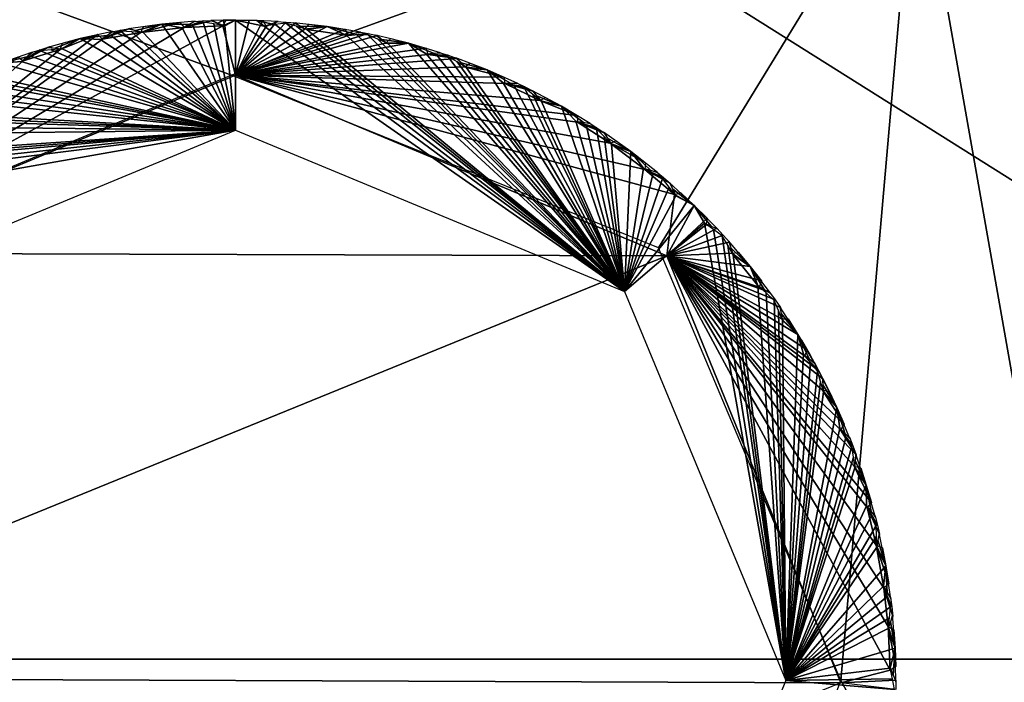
# Model space of a CAD drawing. Header units: inches. Extents: x -5.2 to 5.1, y -2.7 to 6.1.
# Tile 30 of 72: x -0.077 to 0.275, y -0.61 to -0.373. Entities that reach past the tile are written whole.
import ezdxf

# ---------------------------------------------------------------- set-up
doc = ezdxf.new("R2010")
doc.units = ezdxf.units.IN
doc.header["$LTSCALE"] = 52.148148
doc.header["$MEASUREMENT"] = 0
for name, color, linetype in [('141', 7, 'CONTINUOUS'), ('148', 7, 'CONTINUOUS'), ('238', 7, 'CONTINUOUS'), ('241', 7, 'CONTINUOUS'), ('242', 7, 'CONTINUOUS'), ('70', 7, 'CONTINUOUS'), ('793', 7, 'CONTINUOUS'), ('794', 7, 'CONTINUOUS'), ('795', 7, 'CONTINUOUS'), ('908', 7, 'CONTINUOUS'), ('909', 7, 'CONTINUOUS'), ('910', 7, 'CONTINUOUS'), ('911', 7, 'CONTINUOUS')]:
    doc.layers.add(name, color=color, linetype=linetype)

msp = doc.modelspace()

# ---------------------------------------------------------------- linework, layer by layer
at = {"layer": '141', "linetype": 'Continuous'}
for points in [[(0, -0.2557, 3.8629), (-0.88146, -0.2557, 3.76099), (-0.55007, -0.60176, 3.64518), (0, -0.2557, 3.8629)], [(0.55007, -0.60176, 3.64518), (0, -0.2557, 3.8629), (-0.55007, -0.60176, 3.64518), (0.55007, -0.60176, 3.64518)], [(0.88145, -0.2557, 3.76099), (0, -0.2557, 3.8629), (0.55007, -0.60176, 3.64518), (0.88145, -0.2557, 3.76099)]]:
    msp.add_3dface(points, dxfattribs=at)
at = {"layer": '148', "linetype": 'Continuous'}
for points in [[(-0.60344, -0.85136, 3.51237), (0.52189, -0.85136, 3.52541), (-0.55007, -0.60176, 3.64518), (-0.60344, -0.85136, 3.51237)], [(0.52189, -0.85136, 3.52541), (0.55007, -0.60176, 3.64518), (-0.55007, -0.60176, 3.64518), (0.52189, -0.85136, 3.52541)]]:
    msp.add_3dface(points, dxfattribs=at)
at = {"layer": '238', "linetype": 'Continuous'}
msp.add_3dface([(0.58139, -0.83583, -3.38396), (0.24317, -0.30433, -3.38396), (0.2784, -0.28191, -3.40126), (0.58139, -0.83583, -3.38396)], dxfattribs=at)
at = {"layer": '241', "linetype": 'Continuous'}
for points in [[(-0.00876, -0.37339, -3.58643), (-0.0063, -0.3743, -3.58138), (-0.00438, -0.37327, -3.58643), (-0.00876, -0.37339, -3.58643)], [(-0.0063, -0.3743, -3.58138), (-0.00386, -0.37523, -3.57631), (-0.00438, -0.37327, -3.58643), (-0.0063, -0.3743, -3.58138)], [(-0.00438, -0.37327, -3.58643), (-0.00386, -0.37523, -3.57631), (0, -0.37323, -3.58643), (-0.00438, -0.37327, -3.58643)], [(0, -0.37323, -3.58643), (-0.00386, -0.37523, -3.57631), (0, -0.4126, -3.38396), (0, -0.37323, -3.58643)], [(-0.03827, -0.37635, -3.58643), (-0.03573, -0.37694, -3.58138), (-0.02638, -0.37471, -3.58643), (-0.03827, -0.37635, -3.58643)], [(-0.03573, -0.37694, -3.58138), (-0.03318, -0.37756, -3.57631), (-0.02638, -0.37471, -3.58643), (-0.03573, -0.37694, -3.58138)], [(-0.02638, -0.37471, -3.58643), (-0.03318, -0.37756, -3.57631), (0, -0.4126, -3.38396), (-0.02638, -0.37471, -3.58643)], [(-0.01442, -0.37367, -3.58643), (-0.02638, -0.37471, -3.58643), (-0.01677, -0.37481, -3.58138), (-0.01442, -0.37367, -3.58643)], [(-0.01911, -0.37598, -3.57631), (-0.02638, -0.37471, -3.58643), (0, -0.4126, -3.38396), (-0.01911, -0.37598, -3.57631)], [(-0.01677, -0.37481, -3.58138), (-0.02638, -0.37471, -3.58643), (-0.01911, -0.37598, -3.57631), (-0.01677, -0.37481, -3.58138)], [(-0.01535, -0.37492, -3.58029), (-0.01911, -0.37598, -3.57631), (0, -0.4126, -3.38396), (-0.01535, -0.37492, -3.58029)], [(-0.01157, -0.37394, -3.58426), (-0.01535, -0.37492, -3.58029), (0, -0.4126, -3.38396), (-0.01157, -0.37394, -3.58426)], [(-0.00771, -0.37455, -3.58029), (-0.01157, -0.37394, -3.58426), (0, -0.4126, -3.38396), (-0.00771, -0.37455, -3.58029)], [(-0.00386, -0.37523, -3.57631), (-0.00771, -0.37455, -3.58029), (0, -0.4126, -3.38396), (-0.00386, -0.37523, -3.57631)], [(-0.06719, -0.38298, -3.58643), (-0.06458, -0.38325, -3.58138), (-0.05559, -0.37986, -3.58643), (-0.06719, -0.38298, -3.58643)], [(-0.06458, -0.38325, -3.58138), (-0.06199, -0.38355, -3.57631), (-0.05559, -0.37986, -3.58643), (-0.06458, -0.38325, -3.58138)], [(-0.05559, -0.37986, -3.58643), (-0.06199, -0.38355, -3.57631), (0, -0.4126, -3.38396), (-0.05559, -0.37986, -3.58643)], [(-0.04386, -0.37733, -3.58643), (-0.05559, -0.37986, -3.58643), (-0.04605, -0.37876, -3.58138), (-0.04386, -0.37733, -3.58643)], [(-0.04605, -0.37876, -3.58138), (-0.05559, -0.37986, -3.58643), (-0.04822, -0.38021, -3.57631), (-0.04605, -0.37876, -3.58138)], [(-0.04822, -0.38021, -3.57631), (-0.05559, -0.37986, -3.58643), (0, -0.4126, -3.38396), (-0.04822, -0.38021, -3.57631)], [(-0.04462, -0.3787, -3.58029), (-0.04822, -0.38021, -3.57631), (0, -0.4126, -3.38396), (-0.04462, -0.3787, -3.58029)], [(-0.04099, -0.37724, -3.58426), (-0.04462, -0.3787, -3.58029), (0, -0.4126, -3.38396), (-0.04099, -0.37724, -3.58426)], [(-0.03709, -0.37737, -3.58029), (-0.04099, -0.37724, -3.58426), (0, -0.4126, -3.38396), (-0.03709, -0.37737, -3.58029)], [(-0.03318, -0.37756, -3.57631), (-0.03709, -0.37737, -3.58029), (0, -0.4126, -3.38396), (-0.03318, -0.37756, -3.57631)], [(-0.06588, -0.38385, -3.58029), (-0.06977, -0.38421, -3.58426), (0, -0.4126, -3.38396), (-0.06588, -0.38385, -3.58029)], [(-0.06199, -0.38355, -3.57631), (-0.06588, -0.38385, -3.58029), (0, -0.4126, -3.38396), (-0.06199, -0.38355, -3.57631)], [(-0.0726, -0.38466, -3.58643), (-0.08393, -0.38864, -3.58643), (-0.0746, -0.38635, -3.58138), (-0.0726, -0.38466, -3.58643)], [(-0.0746, -0.38635, -3.58138), (-0.08393, -0.38864, -3.58643), (-0.07657, -0.38807, -3.57631), (-0.0746, -0.38635, -3.58138)], [(-0.07319, -0.38611, -3.58029), (-0.07657, -0.38807, -3.57631), (0, -0.4126, -3.38396), (-0.07319, -0.38611, -3.58029)], [(-0.06977, -0.38421, -3.58426), (-0.07319, -0.38611, -3.58029), (0, -0.4126, -3.38396), (-0.06977, -0.38421, -3.58426)], [(-0.08393, -0.38864, -3.58643), (-0.08981, -0.3931, -3.57631), (0, -0.4126, -3.38396), (-0.08393, -0.38864, -3.58643)], [(-0.07657, -0.38807, -3.57631), (-0.08393, -0.38864, -3.58643), (0, -0.4126, -3.38396), (-0.07657, -0.38807, -3.57631)], [(-0.09364, -0.39388, -3.58029), (-0.09745, -0.39473, -3.58426), (0, -0.4126, -3.38396), (-0.09364, -0.39388, -3.58029)], [(-0.08981, -0.3931, -3.57631), (-0.09364, -0.39388, -3.58029), (0, -0.4126, -3.38396), (-0.08981, -0.3931, -3.57631)], [(-0.10061, -0.39704, -3.58029), (-0.10372, -0.39941, -3.57631), (0, -0.4126, -3.38396), (-0.10061, -0.39704, -3.58029)], [(-0.09745, -0.39473, -3.58426), (-0.10061, -0.39704, -3.58029), (0, -0.4126, -3.38396), (-0.09745, -0.39473, -3.58426)], [(-0.11094, -0.4009, -3.58643), (-0.11622, -0.40606, -3.57631), (0, -0.4126, -3.38396), (-0.11094, -0.4009, -3.58643)], [(-0.10372, -0.39941, -3.57631), (-0.11094, -0.4009, -3.58643), (0, -0.4126, -3.38396), (-0.10372, -0.39941, -3.57631)], [(-0.11992, -0.40732, -3.58029), (-0.1236, -0.40864, -3.58426), (0, -0.4126, -3.38396), (-0.11992, -0.40732, -3.58029)], [(-0.11622, -0.40606, -3.57631), (-0.11992, -0.40732, -3.58029), (0, -0.4126, -3.38396), (-0.11622, -0.40606, -3.57631)], [(-0.12643, -0.41133, -3.58029), (-0.12922, -0.41406, -3.57631), (0, -0.4126, -3.38396), (-0.12643, -0.41133, -3.58029)], [(-0.1236, -0.40864, -3.58426), (-0.12643, -0.41133, -3.58029), (0, -0.4126, -3.38396), (-0.1236, -0.40864, -3.58426)], [(0, -0.4126, -3.38396), (-0.16315, -0.44135, -3.57631), (-0.1392, -0.47025, -3.38396), (0, -0.4126, -3.38396)], [(-0.15269, -0.4318, -3.57631), (-0.16315, -0.44135, -3.57631), (0, -0.4126, -3.38396), (-0.15269, -0.4318, -3.57631)], [(-0.15027, -0.42874, -3.58029), (-0.15269, -0.4318, -3.57631), (0, -0.4126, -3.38396), (-0.15027, -0.42874, -3.58029)], [(-0.14779, -0.42571, -3.58426), (-0.15027, -0.42874, -3.58029), (0, -0.4126, -3.38396), (-0.14779, -0.42571, -3.58426)], [(-0.14431, -0.42394, -3.58029), (-0.14779, -0.42571, -3.58426), (0, -0.4126, -3.38396), (-0.14431, -0.42394, -3.58029)], [(-0.14079, -0.42223, -3.57631), (-0.14431, -0.42394, -3.58029), (0, -0.4126, -3.38396), (-0.14079, -0.42223, -3.57631)], [(-0.12922, -0.41406, -3.57631), (-0.14079, -0.42223, -3.57631), (0, -0.4126, -3.38396), (-0.12922, -0.41406, -3.57631)]]:
    msp.add_3dface(points, dxfattribs=at)
at = {"layer": '242', "linetype": 'Continuous'}
for points in [[(0.00763, -0.37335, -3.58643), (0, -0.37323, -3.58643), (0.0103, -0.37542, -3.57631), (0.00763, -0.37335, -3.58643)], [(0, -0.37323, -3.58643), (0.13919, -0.47025, -3.38396), (0.0103, -0.37542, -3.57631), (0, -0.37323, -3.58643)], [(0, -0.37323, -3.58643), (0, -0.4126, -3.38396), (0.13919, -0.47025, -3.38396), (0, -0.37323, -3.58643)], [(0.01277, -0.37456, -3.58138), (0.00763, -0.37335, -3.58643), (0.0103, -0.37542, -3.57631), (0.01277, -0.37456, -3.58138)], [(0.01525, -0.37372, -3.58643), (0.00763, -0.37335, -3.58643), (0.01277, -0.37456, -3.58138), (0.01525, -0.37372, -3.58643)], [(0.0103, -0.37542, -3.57631), (0.13919, -0.47025, -3.38396), (0.01416, -0.37485, -3.58029), (0.0103, -0.37542, -3.57631)], [(0.01416, -0.37485, -3.58029), (0.13919, -0.47025, -3.38396), (0.01804, -0.37434, -3.58426), (0.01416, -0.37485, -3.58029)], [(0.01804, -0.37434, -3.58426), (0.13919, -0.47025, -3.38396), (0.02179, -0.37544, -3.58029), (0.01804, -0.37434, -3.58426)], [(0.0209, -0.37415, -3.58643), (0.02322, -0.37536, -3.58138), (0.03283, -0.37552, -3.58643), (0.0209, -0.37415, -3.58643)], [(0.13919, -0.47025, -3.38396), (0.02553, -0.37659, -3.57631), (0.02179, -0.37544, -3.58029), (0.13919, -0.47025, -3.38396)], [(0.02322, -0.37536, -3.58138), (0.02553, -0.37659, -3.57631), (0.03283, -0.37552, -3.58643), (0.02322, -0.37536, -3.58138)], [(0.03283, -0.37552, -3.58643), (0.02553, -0.37659, -3.57631), (0.03955, -0.37856, -3.57631), (0.03283, -0.37552, -3.58643)], [(0.03955, -0.37856, -3.57631), (0.02553, -0.37659, -3.57631), (0.13919, -0.47025, -3.38396), (0.03955, -0.37856, -3.57631)], [(0.04211, -0.37801, -3.58138), (0.03283, -0.37552, -3.58643), (0.03955, -0.37856, -3.57631), (0.04211, -0.37801, -3.58138)], [(0.04467, -0.37749, -3.58643), (0.03283, -0.37552, -3.58643), (0.04211, -0.37801, -3.58138), (0.04467, -0.37749, -3.58643)], [(0.04346, -0.37848, -3.58029), (0.03955, -0.37856, -3.57631), (0.13919, -0.47025, -3.38396), (0.04346, -0.37848, -3.58029)], [(0.04736, -0.37846, -3.58426), (0.04346, -0.37848, -3.58029), (0.13919, -0.47025, -3.38396), (0.04736, -0.37846, -3.58426)], [(0.05095, -0.38001, -3.58029), (0.04736, -0.37846, -3.58426), (0.13919, -0.47025, -3.38396), (0.05095, -0.38001, -3.58029)], [(0.05022, -0.37863, -3.58643), (0.05238, -0.38012, -3.58138), (0.06189, -0.38148, -3.58643), (0.05022, -0.37863, -3.58643)], [(0.05451, -0.38163, -3.57631), (0.05095, -0.38001, -3.58029), (0.13919, -0.47025, -3.38396), (0.05451, -0.38163, -3.57631)], [(0.05238, -0.38012, -3.58138), (0.05451, -0.38163, -3.57631), (0.06189, -0.38148, -3.58643), (0.05238, -0.38012, -3.58138)], [(0.06189, -0.38148, -3.58643), (0.05451, -0.38163, -3.57631), (0.13919, -0.47025, -3.38396), (0.06189, -0.38148, -3.58643)], [(0.06818, -0.38534, -3.57631), (0.06189, -0.38148, -3.58643), (0.13919, -0.47025, -3.38396), (0.06818, -0.38534, -3.57631)], [(0.07078, -0.38511, -3.58138), (0.06189, -0.38148, -3.58643), (0.06818, -0.38534, -3.57631), (0.07078, -0.38511, -3.58138)], [(0.07339, -0.38492, -3.58643), (0.06189, -0.38148, -3.58643), (0.07078, -0.38511, -3.58138), (0.07339, -0.38492, -3.58643)], [(0.07206, -0.38574, -3.58029), (0.06818, -0.38534, -3.57631), (0.13919, -0.47025, -3.38396), (0.07206, -0.38574, -3.58029)], [(0.07594, -0.38622, -3.58426), (0.07206, -0.38574, -3.58029), (0.13919, -0.47025, -3.38396), (0.07594, -0.38622, -3.58426)], [(0.07931, -0.38821, -3.58029), (0.07594, -0.38622, -3.58426), (0.13919, -0.47025, -3.38396), (0.07931, -0.38821, -3.58029)], [(0.07876, -0.38674, -3.58643), (0.08071, -0.38849, -3.58138), (0.08997, -0.39103, -3.58643), (0.07876, -0.38674, -3.58643)], [(0.08263, -0.39026, -3.57631), (0.07931, -0.38821, -3.58029), (0.13919, -0.47025, -3.38396), (0.08263, -0.39026, -3.57631)], [(0.08071, -0.38849, -3.58138), (0.08263, -0.39026, -3.57631), (0.08997, -0.39103, -3.58643), (0.08071, -0.38849, -3.58138)], [(0.08997, -0.39103, -3.58643), (0.08263, -0.39026, -3.57631), (0.13919, -0.47025, -3.38396), (0.08997, -0.39103, -3.58643)], [(0.09573, -0.39565, -3.57631), (0.08997, -0.39103, -3.58643), (0.13919, -0.47025, -3.38396), (0.09573, -0.39565, -3.57631)], [(0.09834, -0.39575, -3.58138), (0.08997, -0.39103, -3.58643), (0.09573, -0.39565, -3.57631), (0.09834, -0.39575, -3.58138)], [(0.10095, -0.39589, -3.58643), (0.08997, -0.39103, -3.58643), (0.09834, -0.39575, -3.58138), (0.10095, -0.39589, -3.58643)], [(0.09953, -0.39654, -3.58029), (0.09573, -0.39565, -3.57631), (0.13919, -0.47025, -3.38396), (0.09953, -0.39654, -3.58029)], [(0.10332, -0.3975, -3.58426), (0.09953, -0.39654, -3.58029), (0.13919, -0.47025, -3.38396), (0.10332, -0.3975, -3.58426)], [(0.10641, -0.39989, -3.58029), (0.10332, -0.3975, -3.58426), (0.13919, -0.47025, -3.38396), (0.10641, -0.39989, -3.58029)], [(0.10605, -0.39837, -3.58643), (0.10776, -0.40035, -3.58138), (0.11664, -0.40403, -3.58643), (0.10605, -0.39837, -3.58643)], [(0.10945, -0.40234, -3.57631), (0.10641, -0.39989, -3.58029), (0.13919, -0.47025, -3.38396), (0.10945, -0.40234, -3.57631)], [(0.10776, -0.40035, -3.58138), (0.10945, -0.40234, -3.57631), (0.11664, -0.40403, -3.58643), (0.10776, -0.40035, -3.58138)], [(0.11664, -0.40403, -3.58643), (0.10945, -0.40234, -3.57631), (0.13919, -0.47025, -3.38396), (0.11664, -0.40403, -3.58643)], [(0.12177, -0.40933, -3.57631), (0.11664, -0.40403, -3.58643), (0.13919, -0.47025, -3.38396), (0.12177, -0.40933, -3.57631)], [(0.12435, -0.40976, -3.58138), (0.11664, -0.40403, -3.58643), (0.12177, -0.40933, -3.57631), (0.12435, -0.40976, -3.58138)], [(0.12692, -0.41023, -3.58643), (0.11664, -0.40403, -3.58643), (0.12435, -0.40976, -3.58138), (0.12692, -0.41023, -3.58643)], [(0.12543, -0.41069, -3.58029), (0.12177, -0.40933, -3.57631), (0.13919, -0.47025, -3.38396), (0.12543, -0.41069, -3.58029)], [(0.12907, -0.41212, -3.58426), (0.12543, -0.41069, -3.58029), (0.13919, -0.47025, -3.38396), (0.12907, -0.41212, -3.58426)], [(0.13183, -0.41488, -3.58029), (0.12907, -0.41212, -3.58426), (0.13919, -0.47025, -3.38396), (0.13183, -0.41488, -3.58029)], [(0.13167, -0.41333, -3.58643), (0.13312, -0.4155, -3.58138), (0.14146, -0.42027, -3.58643), (0.13167, -0.41333, -3.58643)], [(0.13455, -0.41769, -3.57631), (0.13183, -0.41488, -3.58029), (0.13919, -0.47025, -3.38396), (0.13455, -0.41769, -3.57631)], [(0.13312, -0.4155, -3.58138), (0.13455, -0.41769, -3.57631), (0.14146, -0.42027, -3.58643), (0.13312, -0.4155, -3.58138)], [(0.14146, -0.42027, -3.58643), (0.13455, -0.41769, -3.57631), (0.13919, -0.47025, -3.38396), (0.14146, -0.42027, -3.58643)], [(0.14589, -0.42617, -3.57631), (0.14146, -0.42027, -3.58643), (0.13919, -0.47025, -3.38396), (0.14589, -0.42617, -3.57631)], [(0.15089, -0.4277, -3.58643), (0.14146, -0.42027, -3.58643), (0.14839, -0.42692, -3.58138), (0.15089, -0.4277, -3.58643)], [(0.14839, -0.42692, -3.58138), (0.14146, -0.42027, -3.58643), (0.14589, -0.42617, -3.57631), (0.14839, -0.42692, -3.58138)], [(0.14935, -0.42798, -3.58029), (0.14589, -0.42617, -3.57631), (0.13919, -0.47025, -3.38396), (0.14935, -0.42798, -3.58029)], [(0.15279, -0.42985, -3.58426), (0.14935, -0.42798, -3.58029), (0.13919, -0.47025, -3.38396), (0.15279, -0.42985, -3.58426)], [(0.15518, -0.43294, -3.58029), (0.15279, -0.42985, -3.58426), (0.13919, -0.47025, -3.38396), (0.15518, -0.43294, -3.58029)], [(0.15752, -0.43607, -3.57631), (0.15518, -0.43294, -3.58029), (0.13919, -0.47025, -3.38396), (0.15752, -0.43607, -3.57631)], [(0.15521, -0.43138, -3.58643), (0.15638, -0.43372, -3.58138), (0.16406, -0.43949, -3.58643), (0.15521, -0.43138, -3.58643)], [(0.16406, -0.43949, -3.58643), (0.15752, -0.43607, -3.57631), (0.13919, -0.47025, -3.38396), (0.16406, -0.43949, -3.58643)], [(0.15638, -0.43372, -3.58138), (0.15752, -0.43607, -3.57631), (0.16406, -0.43949, -3.58643), (0.15638, -0.43372, -3.58138)], [(0.16771, -0.4459, -3.57631), (0.16406, -0.43949, -3.58643), (0.13919, -0.47025, -3.38396), (0.16771, -0.4459, -3.57631)], [(0.17248, -0.44805, -3.58643), (0.16406, -0.43949, -3.58643), (0.1701, -0.44696, -3.58138), (0.17248, -0.44805, -3.58643)], [(0.1701, -0.44696, -3.58138), (0.16406, -0.43949, -3.58643), (0.16771, -0.4459, -3.57631), (0.1701, -0.44696, -3.58138)], [(0.19685, -0.60945, -3.38396), (0.16771, -0.4459, -3.57631), (0.13919, -0.47025, -3.38396), (0.19685, -0.60945, -3.38396)], [(0.17092, -0.44813, -3.58029), (0.16771, -0.4459, -3.57631), (0.19685, -0.60945, -3.38396), (0.17092, -0.44813, -3.58029)], [(0.17409, -0.45042, -3.58426), (0.17092, -0.44813, -3.58029), (0.19685, -0.60945, -3.38396), (0.17409, -0.45042, -3.58426)], [(0.17608, -0.45378, -3.58029), (0.17409, -0.45042, -3.58426), (0.19685, -0.60945, -3.38396), (0.17608, -0.45378, -3.58029)], [(0.17801, -0.45718, -3.57631), (0.17608, -0.45378, -3.58029), (0.19685, -0.60945, -3.38396), (0.17801, -0.45718, -3.57631)], [(0.1763, -0.45223, -3.58643), (0.17717, -0.4547, -3.58138), (0.18406, -0.4614, -3.58643), (0.1763, -0.45223, -3.58643)], [(0.17717, -0.4547, -3.58138), (0.17801, -0.45718, -3.57631), (0.18406, -0.4614, -3.58643), (0.17717, -0.4547, -3.58138)], [(0.18688, -0.46821, -3.57631), (0.17801, -0.45718, -3.57631), (0.19685, -0.60945, -3.38396), (0.18688, -0.46821, -3.57631)], [(0.18406, -0.4614, -3.58643), (0.17801, -0.45718, -3.57631), (0.18688, -0.46821, -3.57631), (0.18406, -0.4614, -3.58643)], [(0.18912, -0.46956, -3.58138), (0.18406, -0.4614, -3.58643), (0.18688, -0.46821, -3.57631), (0.18912, -0.46956, -3.58138)], [(0.19135, -0.47094, -3.58643), (0.18406, -0.4614, -3.58643), (0.18912, -0.46956, -3.58138), (0.19135, -0.47094, -3.58643)], [(0.18979, -0.47083, -3.58029), (0.18688, -0.46821, -3.57631), (0.19685, -0.60945, -3.38396), (0.18979, -0.47083, -3.58029)], [(0.19265, -0.47349, -3.58426), (0.18979, -0.47083, -3.58029), (0.19685, -0.60945, -3.38396), (0.19265, -0.47349, -3.58426)], [(0.1942, -0.47708, -3.58029), (0.19265, -0.47349, -3.58426), (0.19685, -0.60945, -3.38396), (0.1942, -0.47708, -3.58029)], [(0.19569, -0.48069, -3.57631), (0.1942, -0.47708, -3.58029), (0.19685, -0.60945, -3.38396), (0.19569, -0.48069, -3.57631)], [(0.19462, -0.47557, -3.58643), (0.19517, -0.47813, -3.58138), (0.20117, -0.48563, -3.58643), (0.19462, -0.47557, -3.58643)], [(0.19517, -0.47813, -3.58138), (0.19569, -0.48069, -3.57631), (0.20117, -0.48563, -3.58643), (0.19517, -0.47813, -3.58138)], [(0.20117, -0.48563, -3.58643), (0.19569, -0.48069, -3.57631), (0.19685, -0.60945, -3.38396), (0.20117, -0.48563, -3.58643)], [(0.20311, -0.49275, -3.57631), (0.20117, -0.48563, -3.58643), (0.19685, -0.60945, -3.38396), (0.20311, -0.49275, -3.57631)], [(0.2072, -0.49602, -3.58643), (0.20117, -0.48563, -3.58643), (0.20516, -0.49437, -3.58138), (0.2072, -0.49602, -3.58643)], [(0.20516, -0.49437, -3.58138), (0.20117, -0.48563, -3.58643), (0.20311, -0.49275, -3.57631), (0.20516, -0.49437, -3.58138)], [(0.20567, -0.49571, -3.58029), (0.20311, -0.49275, -3.57631), (0.19685, -0.60945, -3.38396), (0.20567, -0.49571, -3.58029)], [(0.20817, -0.49871, -3.58426), (0.20567, -0.49571, -3.58029), (0.19685, -0.60945, -3.38396), (0.20817, -0.49871, -3.58426)], [(0.20926, -0.50246, -3.58029), (0.20817, -0.49871, -3.58426), (0.19685, -0.60945, -3.38396), (0.20926, -0.50246, -3.58029)], [(0.21028, -0.50623, -3.57631), (0.20926, -0.50246, -3.58029), (0.19685, -0.60945, -3.38396), (0.21028, -0.50623, -3.57631)], [(0.20986, -0.50102, -3.58643), (0.21009, -0.50363, -3.58138), (0.2151, -0.51182, -3.58643), (0.20986, -0.50102, -3.58643)], [(0.2151, -0.51182, -3.58643), (0.21028, -0.50623, -3.57631), (0.19685, -0.60945, -3.38396), (0.2151, -0.51182, -3.58643)], [(0.21009, -0.50363, -3.58138), (0.21028, -0.50623, -3.57631), (0.2151, -0.51182, -3.58643), (0.21009, -0.50363, -3.58138)], [(0.21614, -0.51913, -3.57631), (0.2151, -0.51182, -3.58643), (0.19685, -0.60945, -3.38396), (0.21614, -0.51913, -3.57631)], [(0.21797, -0.52099, -3.58138), (0.2151, -0.51182, -3.58643), (0.21614, -0.51913, -3.57631), (0.21797, -0.52099, -3.58138)], [(0.21978, -0.52288, -3.58643), (0.2151, -0.51182, -3.58643), (0.21797, -0.52099, -3.58138), (0.21978, -0.52288, -3.58643)], [(0.2183, -0.52238, -3.58029), (0.21614, -0.51913, -3.57631), (0.19685, -0.60945, -3.38396), (0.2183, -0.52238, -3.58029)], [(0.22041, -0.52567, -3.58426), (0.2183, -0.52238, -3.58029), (0.19685, -0.60945, -3.38396), (0.22041, -0.52567, -3.58426)], [(0.22102, -0.52953, -3.58029), (0.22041, -0.52567, -3.58426), (0.19685, -0.60945, -3.38396), (0.22102, -0.52953, -3.58029)], [(0.2218, -0.52818, -3.58643), (0.22169, -0.53079, -3.58138), (0.22564, -0.53955, -3.58643), (0.2218, -0.52818, -3.58643)], [(0.22156, -0.5334, -3.57631), (0.22102, -0.52953, -3.58029), (0.19685, -0.60945, -3.38396), (0.22156, -0.5334, -3.57631)], [(0.22169, -0.53079, -3.58138), (0.22156, -0.5334, -3.57631), (0.22564, -0.53955, -3.58643), (0.22169, -0.53079, -3.58138)], [(0.22564, -0.53955, -3.58643), (0.22156, -0.5334, -3.57631), (0.19685, -0.60945, -3.38396), (0.22564, -0.53955, -3.58643)], [(0.22575, -0.54693, -3.57631), (0.22564, -0.53955, -3.58643), (0.19685, -0.60945, -3.38396), (0.22575, -0.54693, -3.57631)], [(0.22734, -0.54901, -3.58138), (0.22564, -0.53955, -3.58643), (0.22575, -0.54693, -3.57631), (0.22734, -0.54901, -3.58138)], [(0.2289, -0.55111, -3.58643), (0.22564, -0.53955, -3.58643), (0.22734, -0.54901, -3.58138), (0.2289, -0.55111, -3.58643)], [(0.22749, -0.55043, -3.58029), (0.22575, -0.54693, -3.57631), (0.19685, -0.60945, -3.38396), (0.22749, -0.55043, -3.58029)], [(0.22917, -0.55396, -3.58426), (0.22749, -0.55043, -3.58029), (0.19685, -0.60945, -3.38396), (0.22917, -0.55396, -3.58426)], [(0.22929, -0.55787, -3.58029), (0.22917, -0.55396, -3.58426), (0.19685, -0.60945, -3.38396), (0.22929, -0.55787, -3.58029)], [(0.22935, -0.56177, -3.57631), (0.22929, -0.55787, -3.58029), (0.19685, -0.60945, -3.38396), (0.22935, -0.56177, -3.57631)], [(0.2298, -0.5592, -3.58138), (0.22935, -0.56177, -3.57631), (0.23262, -0.56838, -3.58643), (0.2298, -0.5592, -3.58138)], [(0.23023, -0.55662, -3.58643), (0.2298, -0.5592, -3.58138), (0.23262, -0.56838, -3.58643), (0.23023, -0.55662, -3.58643)], [(0.23262, -0.56838, -3.58643), (0.22935, -0.56177, -3.57631), (0.19685, -0.60945, -3.38396), (0.23262, -0.56838, -3.58643)], [(0.23181, -0.57572, -3.57631), (0.23262, -0.56838, -3.58643), (0.19685, -0.60945, -3.38396), (0.23181, -0.57572, -3.57631)], [(0.23312, -0.57798, -3.58138), (0.23262, -0.56838, -3.58643), (0.23181, -0.57572, -3.57631), (0.23312, -0.57798, -3.58138)], [(0.23441, -0.58026, -3.58643), (0.23262, -0.56838, -3.58643), (0.23312, -0.57798, -3.58138), (0.23441, -0.58026, -3.58643)], [(0.23309, -0.57941, -3.58029), (0.23181, -0.57572, -3.57631), (0.19685, -0.60945, -3.38396), (0.23309, -0.57941, -3.58029)], [(0.23432, -0.58312, -3.58426), (0.23309, -0.57941, -3.58029), (0.19685, -0.60945, -3.38396), (0.23432, -0.58312, -3.58426)], [(0.23395, -0.58701, -3.58029), (0.23432, -0.58312, -3.58426), (0.19685, -0.60945, -3.38396), (0.23395, -0.58701, -3.58029)], [(0.23351, -0.59089, -3.57631), (0.23395, -0.58701, -3.58029), (0.19685, -0.60945, -3.38396), (0.23351, -0.59089, -3.57631)], [(0.23504, -0.58589, -3.58643), (0.23429, -0.5884, -3.58138), (0.23593, -0.59786, -3.58643), (0.23504, -0.58589, -3.58643)], [(0.23593, -0.59786, -3.58643), (0.23351, -0.59089, -3.57631), (0.19685, -0.60945, -3.38396), (0.23593, -0.59786, -3.58643)], [(0.23429, -0.5884, -3.58138), (0.23351, -0.59089, -3.57631), (0.23593, -0.59786, -3.58643), (0.23429, -0.5884, -3.58138)], [(0.23421, -0.60504, -3.57631), (0.23593, -0.59786, -3.58643), (0.19685, -0.60945, -3.38396), (0.23421, -0.60504, -3.57631)], [(0.23523, -0.60744, -3.58138), (0.23593, -0.59786, -3.58643), (0.23421, -0.60504, -3.57631), (0.23523, -0.60744, -3.58138)], [(0.23622, -0.60987, -3.58643), (0.23593, -0.59786, -3.58643), (0.23523, -0.60744, -3.58138), (0.23622, -0.60987, -3.58643)], [(0.23502, -0.60886, -3.58029), (0.23421, -0.60504, -3.57631), (0.19685, -0.60945, -3.38396), (0.23502, -0.60886, -3.58029)], [(0.23577, -0.61269, -3.58426), (0.23502, -0.60886, -3.58029), (0.19685, -0.60945, -3.38396), (0.23577, -0.61269, -3.58426)], [(0.13919, -0.74864, -3.38396), (0.23577, -0.61269, -3.58426), (0.19685, -0.60945, -3.38396), (0.13919, -0.74864, -3.38396)]]:
    msp.add_3dface(points, dxfattribs=at)
at = {"layer": '70', "linetype": 'Continuous'}
for points in [[(-0.24318, -0.30433, -3.38396), (0.24317, -0.30433, -3.38396), (-0.00138, -0.39292, -3.38396), (-0.24318, -0.30433, -3.38396)], [(-0.15252, -0.45585, -3.38396), (-0.24318, -0.30433, -3.38396), (-0.00138, -0.39292, -3.38396), (-0.15252, -0.45585, -3.38396)], [(-0.00138, -0.39292, -3.38396), (0.24317, -0.30433, -3.38396), (0.15136, -0.45465, -3.38396), (-0.00138, -0.39292, -3.38396)], [(0.15136, -0.45465, -3.38396), (0.24317, -0.30433, -3.38396), (0.21653, -0.60945, -3.38396), (0.15136, -0.45465, -3.38396)], [(0.21653, -0.60945, -3.38396), (0.24317, -0.30433, -3.38396), (0.33487, -0.824, -3.38396), (0.21653, -0.60945, -3.38396)], [(0.24317, -0.30433, -3.38396), (0.58139, -0.83583, -3.38396), (0.33487, -0.824, -3.38396), (0.24317, -0.30433, -3.38396)], [(0.16306, -0.75187, -3.38396), (0.21653, -0.60945, -3.38396), (0.33487, -0.824, -3.38396), (0.16306, -0.75187, -3.38396)]]:
    msp.add_3dface(points, dxfattribs=at)
at = {"layer": '793', "linetype": 'Continuous'}
for points in [[(0, -0.39291, -3.8564), (0.15427, -0.45754, -3.8564), (-0.15335, -0.4566, -3.8564), (0, -0.39291, -3.8564)], [(-0.15335, -0.4566, -3.8564), (0.15427, -0.45754, -3.8564), (-0.21653, -0.60859, -3.8564), (-0.15335, -0.4566, -3.8564)], [(0.15427, -0.45754, -3.8564), (0.21653, -0.6103, -3.8564), (-0.21653, -0.60859, -3.8564), (0.15427, -0.45754, -3.8564)], [(-0.21653, -0.60859, -3.8564), (0.21653, -0.6103, -3.8564), (-0.15427, -0.76135, -3.8564), (-0.21653, -0.60859, -3.8564)]]:
    msp.add_3dface(points, dxfattribs=at)
at = {"layer": '794', "linetype": 'Continuous'}
for points in [[(0.00489, -0.37328, -3.84065), (0, -0.39291, -3.8564), (0, -0.37323, -3.84065), (0.00489, -0.37328, -3.84065)], [(0.00978, -0.37343, -3.84065), (0, -0.39291, -3.8564), (0.00489, -0.37328, -3.84065), (0.00978, -0.37343, -3.84065)], [(0.01102, -0.37546, -3.84223), (0, -0.39291, -3.8564), (0.00978, -0.37343, -3.84065), (0.01102, -0.37546, -3.84223)], [(0, -0.39291, -3.8564), (0.01472, -0.37369, -3.84065), (0.01807, -0.37392, -3.84065), (0, -0.39291, -3.8564)], [(0.01472, -0.37369, -3.84065), (0, -0.39291, -3.8564), (0.01102, -0.37546, -3.84223), (0.01472, -0.37369, -3.84065)], [(0.02143, -0.3742, -3.84065), (0, -0.39291, -3.8564), (0.01807, -0.37392, -3.84065), (0.02143, -0.3742, -3.84065)], [(0.02481, -0.37652, -3.84223), (0, -0.39291, -3.8564), (0.02143, -0.3742, -3.84065), (0.02481, -0.37652, -3.84223)], [(0.03928, -0.37652, -3.84065), (0, -0.39291, -3.8564), (0.03283, -0.37552, -3.84065), (0.03928, -0.37652, -3.84065)], [(0.03283, -0.37552, -3.84065), (0, -0.39291, -3.8564), (0.02481, -0.37652, -3.84223), (0.03283, -0.37552, -3.84065)], [(0.04026, -0.37868, -3.84223), (0, -0.39291, -3.8564), (0.03928, -0.37652, -3.84065), (0.04026, -0.37868, -3.84223)], [(0.02634, -0.3747, -3.84065), (0.03283, -0.37552, -3.84065), (0.02481, -0.37652, -3.84223), (0.02634, -0.3747, -3.84065)], [(0.05074, -0.37874, -3.84065), (0, -0.39291, -3.8564), (0.04745, -0.37804, -3.84065), (0.05074, -0.37874, -3.84065)], [(0.04745, -0.37804, -3.84065), (0, -0.39291, -3.8564), (0.04026, -0.37868, -3.84223), (0.04745, -0.37804, -3.84065)], [(0.05381, -0.38146, -3.84223), (0, -0.39291, -3.8564), (0.05074, -0.37874, -3.84065), (0.05381, -0.38146, -3.84223)], [(0.04415, -0.37739, -3.84065), (0.04745, -0.37804, -3.84065), (0.04026, -0.37868, -3.84223), (0.04415, -0.37739, -3.84065)], [(0.05556, -0.37986, -3.84065), (0.06189, -0.38148, -3.84065), (0.05381, -0.38146, -3.84223), (0.05556, -0.37986, -3.84065)], [(0.06189, -0.38148, -3.84065), (0, -0.39291, -3.8564), (0.05381, -0.38146, -3.84223), (0.06189, -0.38148, -3.84065)], [(0.06817, -0.38328, -3.84065), (0, -0.39291, -3.8564), (0.06189, -0.38148, -3.84065), (0.06817, -0.38328, -3.84065)], [(0.06886, -0.38555, -3.84223), (0, -0.39291, -3.8564), (0.06817, -0.38328, -3.84065), (0.06886, -0.38555, -3.84223)], [(0.07926, -0.38692, -3.84065), (0, -0.39291, -3.8564), (0.06886, -0.38555, -3.84223), (0.07926, -0.38692, -3.84065)], [(0.08196, -0.39, -3.84223), (0, -0.39291, -3.8564), (0.07926, -0.38692, -3.84065), (0.08196, -0.39, -3.84223)], [(0.07289, -0.38476, -3.84065), (0.07608, -0.38582, -3.84065), (0.06886, -0.38555, -3.84223), (0.07289, -0.38476, -3.84065)], [(0.07608, -0.38582, -3.84065), (0.07926, -0.38692, -3.84065), (0.06886, -0.38555, -3.84223), (0.07608, -0.38582, -3.84065)], [(0.09598, -0.39361, -3.84065), (0, -0.39291, -3.8564), (0.08196, -0.39, -3.84223), (0.09598, -0.39361, -3.84065)], [(0.08389, -0.38863, -3.84065), (0.08997, -0.39103, -3.84065), (0.08196, -0.39, -3.84223), (0.08389, -0.38863, -3.84065)], [(0.08997, -0.39103, -3.84065), (0.09598, -0.39361, -3.84065), (0.08196, -0.39, -3.84223), (0.08997, -0.39103, -3.84065)], [(0.15427, -0.45754, -3.8564), (0, -0.39291, -3.8564), (0.15699, -0.43559, -3.84223), (0.15427, -0.45754, -3.8564)], [(0.15699, -0.43559, -3.84223), (0, -0.39291, -3.8564), (0.14645, -0.42662, -3.84223), (0.15699, -0.43559, -3.84223)], [(0.14645, -0.42662, -3.84223), (0, -0.39291, -3.8564), (0.13396, -0.41728, -3.84223), (0.14645, -0.42662, -3.84223)], [(0.13396, -0.41728, -3.84223), (0, -0.39291, -3.8564), (0.12238, -0.40971, -3.84223), (0.13396, -0.41728, -3.84223)], [(0.12238, -0.40971, -3.84223), (0, -0.39291, -3.8564), (0.12227, -0.40734, -3.84065), (0.12238, -0.40971, -3.84223)], [(0.12227, -0.40734, -3.84065), (0, -0.39291, -3.8564), (0.10882, -0.40201, -3.84223), (0.12227, -0.40734, -3.84065)], [(0.10882, -0.40201, -3.84223), (0, -0.39291, -3.8564), (0.09638, -0.39594, -3.84223), (0.10882, -0.40201, -3.84223)], [(0.09638, -0.39594, -3.84223), (0, -0.39291, -3.8564), (0.09598, -0.39361, -3.84065), (0.09638, -0.39594, -3.84223)], [(0.10047, -0.39566, -3.84065), (0.10351, -0.39711, -3.84065), (0.09638, -0.39594, -3.84223), (0.10047, -0.39566, -3.84065)], [(0.10652, -0.39861, -3.84065), (0.10882, -0.40201, -3.84223), (0.09638, -0.39594, -3.84223), (0.10652, -0.39861, -3.84065)], [(0.10351, -0.39711, -3.84065), (0.10652, -0.39861, -3.84065), (0.09638, -0.39594, -3.84223), (0.10351, -0.39711, -3.84065)], [(0.11091, -0.40089, -3.84065), (0.11664, -0.40403, -3.84065), (0.10882, -0.40201, -3.84223), (0.11091, -0.40089, -3.84065)], [(0.11664, -0.40403, -3.84065), (0.12227, -0.40734, -3.84065), (0.10882, -0.40201, -3.84223), (0.11664, -0.40403, -3.84065)], [(0.13211, -0.41362, -3.84065), (0.13396, -0.41728, -3.84223), (0.12238, -0.40971, -3.84223), (0.13211, -0.41362, -3.84065)], [(0.1293, -0.41176, -3.84065), (0.13211, -0.41362, -3.84065), (0.12238, -0.40971, -3.84223), (0.1293, -0.41176, -3.84065)], [(0.12648, -0.40994, -3.84065), (0.1293, -0.41176, -3.84065), (0.12238, -0.40971, -3.84223), (0.12648, -0.40994, -3.84065)], [(0.13617, -0.41643, -3.84065), (0.14146, -0.42027, -3.84065), (0.13396, -0.41728, -3.84223), (0.13617, -0.41643, -3.84065)], [(0.14664, -0.42426, -3.84065), (0.14645, -0.42662, -3.84223), (0.13396, -0.41728, -3.84223), (0.14664, -0.42426, -3.84065)], [(0.14146, -0.42027, -3.84065), (0.14664, -0.42426, -3.84065), (0.13396, -0.41728, -3.84223), (0.14146, -0.42027, -3.84065)], [(0.15561, -0.43173, -3.84065), (0.15699, -0.43559, -3.84223), (0.14645, -0.42662, -3.84223), (0.15561, -0.43173, -3.84065)], [(0.15306, -0.42953, -3.84065), (0.15561, -0.43173, -3.84065), (0.14645, -0.42662, -3.84223), (0.15306, -0.42953, -3.84065)], [(0.15048, -0.42737, -3.84065), (0.15306, -0.42953, -3.84065), (0.14645, -0.42662, -3.84223), (0.15048, -0.42737, -3.84065)], [(0.16406, -0.43949, -3.84065), (0.15427, -0.45754, -3.8564), (0.15699, -0.43559, -3.84223), (0.16406, -0.43949, -3.84065)], [(0.15929, -0.43502, -3.84065), (0.16406, -0.43949, -3.84065), (0.15699, -0.43559, -3.84223), (0.15929, -0.43502, -3.84065)], [(0.16869, -0.4441, -3.84065), (0.15427, -0.45754, -3.8564), (0.16406, -0.43949, -3.84065), (0.16869, -0.4441, -3.84065)], [(0.16821, -0.44642, -3.84223), (0.15427, -0.45754, -3.8564), (0.16869, -0.4441, -3.84065), (0.16821, -0.44642, -3.84223)], [(0.17212, -0.44766, -3.84065), (0.15427, -0.45754, -3.8564), (0.16821, -0.44642, -3.84223), (0.17212, -0.44766, -3.84065)], [(0.1744, -0.45013, -3.84065), (0.15427, -0.45754, -3.8564), (0.17212, -0.44766, -3.84065), (0.1744, -0.45013, -3.84065)], [(0.17665, -0.45263, -3.84065), (0.15427, -0.45754, -3.8564), (0.1744, -0.45013, -3.84065), (0.17665, -0.45263, -3.84065)], [(0.17754, -0.45664, -3.84223), (0.15427, -0.45754, -3.8564), (0.17665, -0.45263, -3.84065), (0.17754, -0.45664, -3.84223)], [(0.18406, -0.4614, -3.84065), (0.15427, -0.45754, -3.8564), (0.17754, -0.45664, -3.84223), (0.18406, -0.4614, -3.84065)], [(0.21653, -0.6103, -3.8564), (0.15427, -0.45754, -3.8564), (0.23422, -0.60575, -3.84223), (0.21653, -0.6103, -3.8564)], [(0.23422, -0.60575, -3.84223), (0.15427, -0.45754, -3.8564), (0.23345, -0.59018, -3.84223), (0.23422, -0.60575, -3.84223)], [(0.23345, -0.59018, -3.84223), (0.15427, -0.45754, -3.8564), (0.23191, -0.57643, -3.84223), (0.23345, -0.59018, -3.84223)], [(0.23191, -0.57643, -3.84223), (0.15427, -0.45754, -3.8564), (0.2292, -0.56107, -3.84223), (0.23191, -0.57643, -3.84223)], [(0.2292, -0.56107, -3.84223), (0.15427, -0.45754, -3.8564), (0.22594, -0.54762, -3.84223), (0.2292, -0.56107, -3.84223)], [(0.22594, -0.54762, -3.84223), (0.15427, -0.45754, -3.8564), (0.22749, -0.54582, -3.84065), (0.22594, -0.54762, -3.84223)], [(0.22749, -0.54582, -3.84065), (0.15427, -0.45754, -3.8564), (0.22133, -0.53272, -3.84223), (0.22749, -0.54582, -3.84065)], [(0.22133, -0.53272, -3.84223), (0.15427, -0.45754, -3.8564), (0.22198, -0.52867, -3.84065), (0.22133, -0.53272, -3.84223)], [(0.22198, -0.52867, -3.84065), (0.15427, -0.45754, -3.8564), (0.21641, -0.51979, -3.84223), (0.22198, -0.52867, -3.84065)], [(0.21641, -0.51979, -3.84223), (0.15427, -0.45754, -3.8564), (0.21772, -0.51781, -3.84065), (0.21641, -0.51979, -3.84223)], [(0.21772, -0.51781, -3.84065), (0.15427, -0.45754, -3.8564), (0.20997, -0.50559, -3.84223), (0.21772, -0.51781, -3.84065)], [(0.20997, -0.50559, -3.84223), (0.15427, -0.45754, -3.8564), (0.2101, -0.50149, -3.84065), (0.20997, -0.50559, -3.84223)], [(0.2101, -0.50149, -3.84065), (0.15427, -0.45754, -3.8564), (0.20855, -0.49851, -3.84065), (0.2101, -0.50149, -3.84065)], [(0.20855, -0.49851, -3.84065), (0.15427, -0.45754, -3.8564), (0.20347, -0.49337, -3.84223), (0.20855, -0.49851, -3.84065)], [(0.20347, -0.49337, -3.84223), (0.15427, -0.45754, -3.8564), (0.20452, -0.49124, -3.84065), (0.20347, -0.49337, -3.84223)], [(0.20452, -0.49124, -3.84065), (0.15427, -0.45754, -3.8564), (0.20117, -0.48563, -3.84065), (0.20452, -0.49124, -3.84065)], [(0.20117, -0.48563, -3.84065), (0.15427, -0.45754, -3.8564), (0.19529, -0.48009, -3.84223), (0.20117, -0.48563, -3.84065)], [(0.19529, -0.48009, -3.84223), (0.15427, -0.45754, -3.8564), (0.19492, -0.47601, -3.84065), (0.19529, -0.48009, -3.84223)], [(0.19492, -0.47601, -3.84065), (0.15427, -0.45754, -3.8564), (0.193, -0.47325, -3.84065), (0.19492, -0.47601, -3.84065)], [(0.193, -0.47325, -3.84065), (0.15427, -0.45754, -3.8564), (0.19104, -0.47051, -3.84065), (0.193, -0.47325, -3.84065)], [(0.19104, -0.47051, -3.84065), (0.15427, -0.45754, -3.8564), (0.18732, -0.46879, -3.84223), (0.19104, -0.47051, -3.84065)], [(0.18732, -0.46879, -3.84223), (0.15427, -0.45754, -3.8564), (0.18809, -0.46654, -3.84065), (0.18732, -0.46879, -3.84223)], [(0.18809, -0.46654, -3.84065), (0.15427, -0.45754, -3.8564), (0.18406, -0.4614, -3.84065), (0.18809, -0.46654, -3.84065)], [(0.1799, -0.45636, -3.84065), (0.18406, -0.4614, -3.84065), (0.17754, -0.45664, -3.84223), (0.1799, -0.45636, -3.84065)], [(0.19767, -0.48012, -3.84065), (0.20117, -0.48563, -3.84065), (0.19529, -0.48009, -3.84223), (0.19767, -0.48012, -3.84065)], [(0.20694, -0.49555, -3.84065), (0.20855, -0.49851, -3.84065), (0.20347, -0.49337, -3.84223), (0.20694, -0.49555, -3.84065)], [(0.2151, -0.51182, -3.84065), (0.21772, -0.51781, -3.84065), (0.20997, -0.50559, -3.84223), (0.2151, -0.51182, -3.84065)], [(0.21232, -0.50591, -3.84065), (0.2151, -0.51182, -3.84065), (0.20997, -0.50559, -3.84223), (0.21232, -0.50591, -3.84065)], [(0.22081, -0.52552, -3.84065), (0.22198, -0.52867, -3.84065), (0.21641, -0.51979, -3.84223), (0.22081, -0.52552, -3.84065)], [(0.21959, -0.52239, -3.84065), (0.22081, -0.52552, -3.84065), (0.21641, -0.51979, -3.84223), (0.21959, -0.52239, -3.84065)], [(0.22564, -0.53955, -3.84065), (0.22749, -0.54582, -3.84065), (0.22133, -0.53272, -3.84223), (0.22564, -0.53955, -3.84065)], [(0.22362, -0.53334, -3.84065), (0.22564, -0.53955, -3.84065), (0.22133, -0.53272, -3.84223), (0.22362, -0.53334, -3.84065)], [(0.23035, -0.55713, -3.84065), (0.2292, -0.56107, -3.84223), (0.22594, -0.54762, -3.84223), (0.23035, -0.55713, -3.84065)], [(0.22958, -0.55386, -3.84065), (0.23035, -0.55713, -3.84065), (0.22594, -0.54762, -3.84223), (0.22958, -0.55386, -3.84065)], [(0.22877, -0.55059, -3.84065), (0.22958, -0.55386, -3.84065), (0.22594, -0.54762, -3.84223), (0.22877, -0.55059, -3.84065)], [(0.23367, -0.57483, -3.84065), (0.23191, -0.57643, -3.84223), (0.2292, -0.56107, -3.84223), (0.23367, -0.57483, -3.84065)], [(0.23262, -0.56838, -3.84065), (0.23367, -0.57483, -3.84065), (0.2292, -0.56107, -3.84223), (0.23262, -0.56838, -3.84065)], [(0.2314, -0.56197, -3.84065), (0.23262, -0.56838, -3.84065), (0.2292, -0.56107, -3.84223), (0.2314, -0.56197, -3.84065)], [(0.23509, -0.58642, -3.84065), (0.23345, -0.59018, -3.84223), (0.23191, -0.57643, -3.84223), (0.23509, -0.58642, -3.84065)], [(0.23474, -0.58307, -3.84065), (0.23509, -0.58642, -3.84065), (0.23191, -0.57643, -3.84223), (0.23474, -0.58307, -3.84065)], [(0.23434, -0.57973, -3.84065), (0.23474, -0.58307, -3.84065), (0.23191, -0.57643, -3.84223), (0.23434, -0.57973, -3.84065)], [(0.23616, -0.60439, -3.84065), (0.23422, -0.60575, -3.84223), (0.23345, -0.59018, -3.84223), (0.23616, -0.60439, -3.84065)], [(0.23593, -0.59786, -3.84065), (0.23616, -0.60439, -3.84065), (0.23345, -0.59018, -3.84223), (0.23593, -0.59786, -3.84065)], [(0.23552, -0.59134, -3.84065), (0.23593, -0.59786, -3.84065), (0.23345, -0.59018, -3.84223), (0.23552, -0.59134, -3.84065)], [(0.23622, -0.60934, -3.84065), (0.21653, -0.6103, -3.8564), (0.23422, -0.60575, -3.84223), (0.23622, -0.60934, -3.84065)], [(0.23619, -0.6127, -3.84065), (0.21653, -0.6103, -3.8564), (0.23622, -0.60934, -3.84065), (0.23619, -0.6127, -3.84065)]]:
    msp.add_3dface(points, dxfattribs=at)
at = {"layer": '795', "linetype": 'Continuous'}
for points in [[(0, -0.37323, -3.84065), (0, -0.39291, -3.8564), (-0.00458, -0.37524, -3.84223), (0, -0.37323, -3.84065)], [(-0.00329, -0.37325, -3.84065), (0, -0.37323, -3.84065), (-0.00458, -0.37524, -3.84223), (-0.00329, -0.37325, -3.84065)], [(0, -0.39291, -3.8564), (-0.15335, -0.4566, -3.8564), (-0.00458, -0.37524, -3.84223), (0, -0.39291, -3.8564)], [(-0.00458, -0.37524, -3.84223), (-0.15335, -0.4566, -3.8564), (-0.0184, -0.37592, -3.84223), (-0.00458, -0.37524, -3.84223)], [(-0.0184, -0.37592, -3.84223), (-0.15335, -0.4566, -3.8564), (-0.0339, -0.37766, -3.84223), (-0.0184, -0.37592, -3.84223)], [(-0.03775, -0.37626, -3.84065), (-0.0339, -0.37766, -3.84223), (-0.04752, -0.38007, -3.84223), (-0.03775, -0.37626, -3.84065)], [(-0.04107, -0.37683, -3.84065), (-0.03775, -0.37626, -3.84065), (-0.04752, -0.38007, -3.84223), (-0.04107, -0.37683, -3.84065)], [(-0.04438, -0.37743, -3.84065), (-0.04107, -0.37683, -3.84065), (-0.04752, -0.38007, -3.84223), (-0.04438, -0.37743, -3.84065)], [(-0.01988, -0.37407, -3.84065), (-0.0184, -0.37592, -3.84223), (-0.0339, -0.37766, -3.84223), (-0.01988, -0.37407, -3.84065)], [(-0.02638, -0.37471, -3.84065), (-0.01988, -0.37407, -3.84065), (-0.0339, -0.37766, -3.84223), (-0.02638, -0.37471, -3.84065)], [(-0.03286, -0.37553, -3.84065), (-0.02638, -0.37471, -3.84065), (-0.0339, -0.37766, -3.84223), (-0.03286, -0.37553, -3.84065)], [(-0.00823, -0.37337, -3.84065), (-0.00458, -0.37524, -3.84223), (-0.0184, -0.37592, -3.84223), (-0.00823, -0.37337, -3.84065)], [(-0.01159, -0.37351, -3.84065), (-0.00823, -0.37337, -3.84065), (-0.0184, -0.37592, -3.84223), (-0.01159, -0.37351, -3.84065)], [(-0.01495, -0.3737, -3.84065), (-0.01159, -0.37351, -3.84065), (-0.0184, -0.37592, -3.84223), (-0.01495, -0.3737, -3.84065)], [(-0.0339, -0.37766, -3.84223), (-0.15335, -0.4566, -3.8564), (-0.04752, -0.38007, -3.84223), (-0.0339, -0.37766, -3.84223)], [(-0.04752, -0.38007, -3.84223), (-0.15335, -0.4566, -3.8564), (-0.04922, -0.37841, -3.84065), (-0.04752, -0.38007, -3.84223)], [(-0.04922, -0.37841, -3.84065), (-0.15335, -0.4566, -3.8564), (-0.06268, -0.38374, -3.84223), (-0.04922, -0.37841, -3.84065)], [(-0.05559, -0.37986, -3.84065), (-0.04922, -0.37841, -3.84065), (-0.06268, -0.38374, -3.84223), (-0.05559, -0.37986, -3.84065)], [(-0.06192, -0.38149, -3.84065), (-0.05559, -0.37986, -3.84065), (-0.06268, -0.38374, -3.84223), (-0.06192, -0.38149, -3.84065)], [(-0.06268, -0.38374, -3.84223), (-0.15335, -0.4566, -3.8564), (-0.0759, -0.38783, -3.84223), (-0.06268, -0.38374, -3.84223)], [(-0.06668, -0.38283, -3.84065), (-0.06268, -0.38374, -3.84223), (-0.0759, -0.38783, -3.84223), (-0.06668, -0.38283, -3.84065)], [(-0.0699, -0.38381, -3.84065), (-0.06668, -0.38283, -3.84065), (-0.0759, -0.38783, -3.84223), (-0.0699, -0.38381, -3.84065)], [(-0.07311, -0.38482, -3.84065), (-0.0699, -0.38381, -3.84065), (-0.0759, -0.38783, -3.84223), (-0.07311, -0.38482, -3.84065)], [(-0.0759, -0.38783, -3.84223), (-0.15335, -0.4566, -3.8564), (-0.07779, -0.3864, -3.84065), (-0.0759, -0.38783, -3.84223)]]:
    msp.add_3dface(points, dxfattribs=at)
at = {"layer": '908', "linetype": 'Continuous'}
for points in [[(0.20245, -0.48774, -3.81213), (0.20557, -0.49309, -3.8036), (0.20557, -0.49309, -3.82066), (0.20245, -0.48774, -3.81213)], [(0.20557, -0.49309, -3.8036), (0.20855, -0.49851, -3.79507), (0.20557, -0.49309, -3.82066), (0.20557, -0.49309, -3.8036)], [(0.20557, -0.49309, -3.82066), (0.20855, -0.49851, -3.79507), (0.20855, -0.49851, -3.82919), (0.20557, -0.49309, -3.82066)], [(0.20855, -0.49851, -3.82919), (0.20855, -0.49851, -3.79507), (0.21138, -0.50401, -3.8036), (0.20855, -0.49851, -3.82919)], [(0.21138, -0.50401, -3.82066), (0.20855, -0.49851, -3.82919), (0.21138, -0.50401, -3.8036), (0.21138, -0.50401, -3.82066)], [(0.21407, -0.50958, -3.81213), (0.21138, -0.50401, -3.82066), (0.21138, -0.50401, -3.8036), (0.21407, -0.50958, -3.81213)]]:
    msp.add_3dface(points, dxfattribs=at)
at = {"layer": '909', "linetype": 'Continuous'}
for points in [[(0.20245, -0.48774, -3.73024), (0.20557, -0.49309, -3.72171), (0.20557, -0.49309, -3.73877), (0.20245, -0.48774, -3.73024)], [(0.20557, -0.49309, -3.72171), (0.20855, -0.49851, -3.71318), (0.20557, -0.49309, -3.73877), (0.20557, -0.49309, -3.72171)], [(0.20557, -0.49309, -3.73877), (0.20855, -0.49851, -3.71318), (0.20855, -0.49851, -3.7473), (0.20557, -0.49309, -3.73877)], [(0.20855, -0.49851, -3.7473), (0.20855, -0.49851, -3.71318), (0.21138, -0.50401, -3.72171), (0.20855, -0.49851, -3.7473)], [(0.21138, -0.50401, -3.73877), (0.20855, -0.49851, -3.7473), (0.21138, -0.50401, -3.72171), (0.21138, -0.50401, -3.73877)], [(0.21407, -0.50958, -3.73024), (0.21138, -0.50401, -3.73877), (0.21138, -0.50401, -3.72171), (0.21407, -0.50958, -3.73024)]]:
    msp.add_3dface(points, dxfattribs=at)
at = {"layer": '910', "linetype": 'Continuous'}
for points in [[(0.20245, -0.48774, -3.68929), (0.20557, -0.49309, -3.68076), (0.20557, -0.49309, -3.69783), (0.20245, -0.48774, -3.68929)], [(0.20557, -0.49309, -3.68076), (0.20855, -0.49851, -3.67223), (0.20557, -0.49309, -3.69783), (0.20557, -0.49309, -3.68076)], [(0.20557, -0.49309, -3.69783), (0.20855, -0.49851, -3.67223), (0.20855, -0.49851, -3.70636), (0.20557, -0.49309, -3.69783)], [(0.20855, -0.49851, -3.70636), (0.20855, -0.49851, -3.67223), (0.21138, -0.50401, -3.68076), (0.20855, -0.49851, -3.70636)], [(0.21138, -0.50401, -3.69783), (0.20855, -0.49851, -3.70636), (0.21138, -0.50401, -3.68076), (0.21138, -0.50401, -3.69783)], [(0.21407, -0.50958, -3.68929), (0.21138, -0.50401, -3.69783), (0.21138, -0.50401, -3.68076), (0.21407, -0.50958, -3.68929)]]:
    msp.add_3dface(points, dxfattribs=at)
at = {"layer": '911', "linetype": 'Continuous'}
for points in [[(0.20245, -0.48774, -3.6074), (0.20557, -0.49309, -3.59887), (0.20557, -0.49309, -3.61594), (0.20245, -0.48774, -3.6074)], [(0.20557, -0.49309, -3.59887), (0.20855, -0.49851, -3.59034), (0.20557, -0.49309, -3.61594), (0.20557, -0.49309, -3.59887)], [(0.20557, -0.49309, -3.61594), (0.20855, -0.49851, -3.59034), (0.20855, -0.49851, -3.62447), (0.20557, -0.49309, -3.61594)], [(0.20855, -0.49851, -3.62447), (0.20855, -0.49851, -3.59034), (0.21138, -0.50401, -3.59887), (0.20855, -0.49851, -3.62447)], [(0.21138, -0.50401, -3.61594), (0.20855, -0.49851, -3.62447), (0.21138, -0.50401, -3.59887), (0.21138, -0.50401, -3.61594)], [(0.21407, -0.50958, -3.6074), (0.21138, -0.50401, -3.61594), (0.21138, -0.50401, -3.59887), (0.21407, -0.50958, -3.6074)]]:
    msp.add_3dface(points, dxfattribs=at)

doc.saveas('drawing.dxf')
